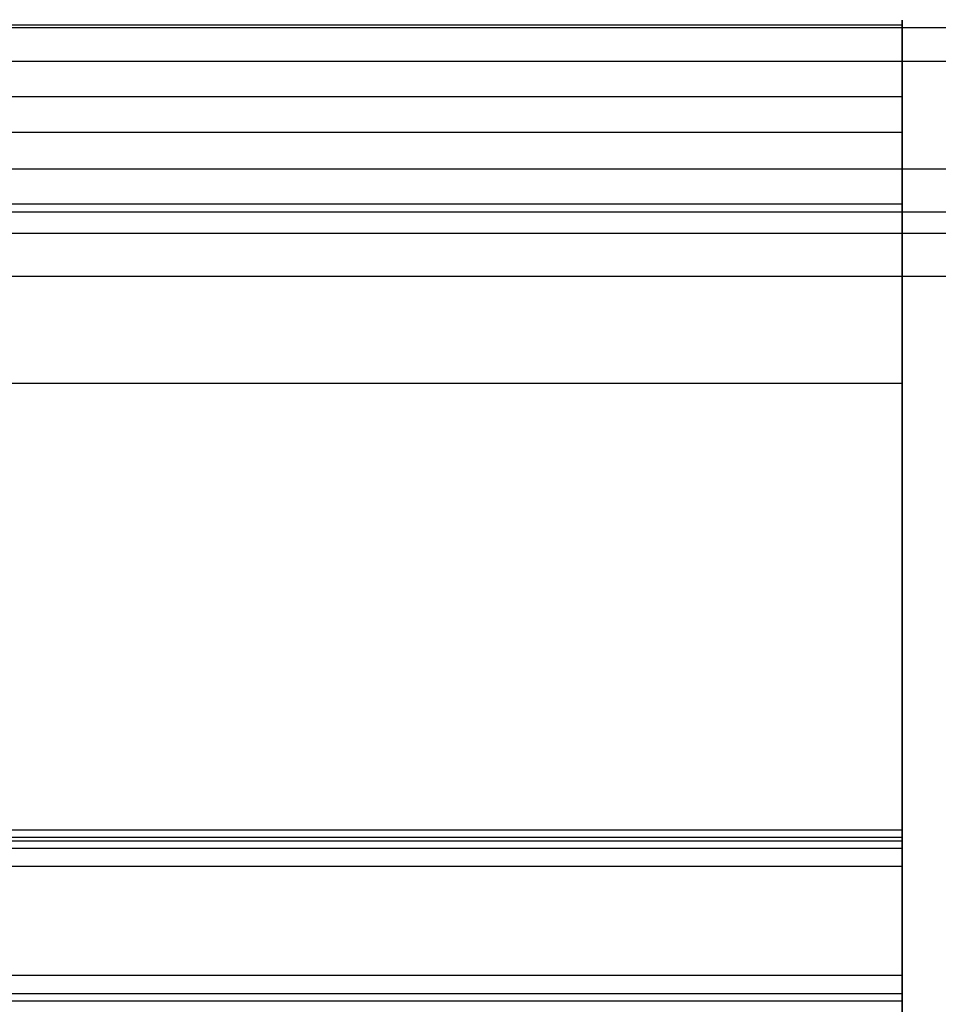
# Model space of a CAD drawing. Header units: millimetres. Extents: x 0 to 20, y -30 to 115.
# Tile 4 of 78: x 1.27 to 2.55, y -11.56 to -10.19. Entities that reach past the tile are written whole.
import ezdxf

# ---------------------------------------------------------------- set-up
doc = ezdxf.new("R2010")
doc.units = ezdxf.units.MM
doc.header["$MEASUREMENT"] = 0
doc.layers.add('Default', color=7, linetype='Continuous', true_color=0x000000)

msp = doc.modelspace()

# ---------------------------------------------------------------- linework, layer by layer
at = {"layer": 'Default'}
for points, weights in [([(2.5, -11.3158, 148.8557), (2.5, -10.0722, 148.7296), (2.5, -10.1983, 147.486)], [1, 0.707106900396, 1]), ([(2.5, -10.1983, 147.486), (2.5, -10.3244, 146.2424), (2.5, -11.568, 146.3685)], [1, 0.707106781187, 1]), ([(2.5, -11.3259, 148.7563), (2.5, -10.1817, 148.6402), (2.5, -10.2978, 147.4961)], [1, 0.707106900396, 1]), ([(2.5, -10.2978, 147.4961), (2.5, -10.4138, 146.352), (2.5, -11.5579, 146.468)], [1, 0.707106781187, 1]), ([(2.5, -11.3309, 148.7065), (2.5, -10.2365, 148.5955), (2.5, -10.3475, 147.5011)], [1, 0.707106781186, 1]), ([(2.5, -10.3475, 147.5011), (2.5, -10.4585, 146.4067), (2.5, -11.5529, 146.5177)], [1, 0.707106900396, 1]), ([(2.5, -11.341, 148.607), (2.5, -10.3461, 148.5061), (2.5, -10.447, 147.5112)], [1, 0.707106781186, 1]), ([(2.5, -11.341, 148.607), (2.5, -10.3461, 148.5061), (2.5, -10.447, 147.5112)], [1, 0.707106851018, 0.999999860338]), ([(2.5, -10.447, 147.5112), (2.5, -10.5479, 146.5163), (2.5, -11.5428, 146.6172)], [1, 0.707106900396, 1]), ([(2.5, -10.447, 147.5112), (2.5, -10.5479, 146.5163), (2.5, -11.5428, 146.6172)], [0.999999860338, 0.707106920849, 0.999999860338]), ([(2.5, -10.6957, 147.5364), (2.5, -10.6201, 148.2826), (2.5, -11.3662, 148.3583)], [0.999999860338, 0.707106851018, 1]), ([(2.5, -10.6957, 147.5364), (2.5, -10.6201, 148.2826), (2.5, -11.3662, 148.3583)], [0.999999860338, 0.707106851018, 1]), ([(2.5, -11.5176, 146.866), (2.5, -10.7714, 146.7903), (2.5, -10.6957, 147.5364)], [0.999999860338, 0.707106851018, 1]), ([(2.5, -11.5176, 146.866), (2.5, -10.7714, 146.7903), (2.5, -10.6957, 147.5364)], [0.999999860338, 0.707106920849, 0.999999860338])]:
    msp.add_rational_spline(points, weights, degree=2, dxfattribs=at)
for points, degree in [([(0, -10.1983, 147.486), (1.25, -10.1983, 147.486), (2.5, -10.1983, 147.486)], 2), ([(0, -10.2021, 197.0556), (7.5, -10.2021, 197.0556), (15, -10.2021, 197.0556)], 2), ([(2.5, -10.1983, 147.486), (2.5, -10.248, 147.491), (2.5, -10.2978, 147.4961)], 2), ([(0, -10.2489, 196.1555), (7.5, -10.2489, 196.1555), (15, -10.2489, 196.1555)], 2), ([(0.1957, -10.2489, 196.1555), (7.5, -10.2489, 196.1555), (14.8043, -10.2489, 196.1555)], 2), ([(0.1, -10.2978, 147.4961), (0.9, -10.2978, 147.4961), (1.7, -10.2978, 147.4961), (2.5, -10.2978, 147.4961)], 3), ([(0.1, -10.3475, 147.5011), (0.9, -10.3475, 147.5011), (1.7, -10.3475, 147.5011), (2.5, -10.3475, 147.5011)], 3), ([(2.5, -10.447, 147.5112), (2.5, -10.3973, 147.5062), (2.5, -10.3475, 147.5011)], 2), ([(0, -10.3982, 195.9549), (7.5, -10.3982, 195.9549), (15, -10.3982, 195.9549)], 2), ([(0.1957, -10.3982, 195.9549), (7.5, -10.3982, 195.9549), (14.8043, -10.3982, 195.9549)], 2), ([(0, -10.447, 147.5112), (1.25, -10.447, 147.5112), (2.5, -10.447, 147.5112)], 2), ([(0.1957, -10.447, 147.5112), (1.3478, -10.447, 147.5112), (2.5, -10.447, 147.5112)], 2), ([(0.1, -10.4579, 195.8747), (5.0333, -10.4579, 195.8747), (9.9667, -10.4579, 195.8747), (14.9, -10.4579, 195.8747)], 3), ([(0.1, -10.4878, 195.8346), (5.0333, -10.4878, 195.8346), (9.9667, -10.4878, 195.8346), (14.9, -10.4878, 195.8346)], 3), ([(0, -10.5475, 195.7544), (7.5, -10.5475, 195.7544), (15, -10.5475, 195.7544)], 2), ([(0, -10.6957, 147.5364), (1.25, -10.6957, 147.5364), (2.5, -10.6957, 147.5364)], 2), ([(0.1957, -10.6957, 147.5364), (1.3478, -10.6957, 147.5364), (2.5, -10.6957, 147.5364)], 2), ([(0, -11.3158, 148.8557), (1.25, -11.3158, 148.8557), (2.5, -11.3158, 148.8557)], 2), ([(0.1, -11.3259, 148.7563), (0.9, -11.3259, 148.7563), (1.7, -11.3259, 148.7563), (2.5, -11.3259, 148.7563)], 3), ([(2.5, -12.5852, 148.9845), (2.5, -11.9505, 148.9201), (2.5, -11.3158, 148.8557)], 2), ([(2.5, -11.3259, 148.7563), (2.5, -11.3208, 148.806), (2.5, -11.3158, 148.8557)], 2), ([(2.5, -12.5953, 148.885), (2.5, -11.9606, 148.8206), (2.5, -11.3259, 148.7563)], 2), ([(0, -11.341, 148.607), (1.25, -11.341, 148.607), (2.5, -11.341, 148.607)], 2), ([(0.1, -11.3309, 148.7065), (0.9, -11.3309, 148.7065), (1.7, -11.3309, 148.7065), (2.5, -11.3309, 148.7065)], 3), ([(0.1957, -11.341, 148.607), (1.3478, -11.341, 148.607), (2.5, -11.341, 148.607)], 2), ([(2.5, -11.341, 148.607), (2.5, -11.336, 148.6568), (2.5, -11.3309, 148.7065)], 2), ([(2.5, -12.6003, 148.8353), (2.5, -11.9656, 148.7709), (2.5, -11.3309, 148.7065)], 2), ([(2.5, -12.6104, 148.7358), (2.5, -11.9757, 148.6714), (2.5, -11.341, 148.607)], 2), ([(2.5, -12.6104, 148.7358), (2.5, -11.9757, 148.6714), (2.5, -11.341, 148.607)], 2), ([(0, -11.3662, 148.3583), (1.25, -11.3662, 148.3583), (2.5, -11.3662, 148.3583)], 2), ([(0.1957, -11.3662, 148.3583), (1.3478, -11.3662, 148.3583), (2.5, -11.3662, 148.3583)], 2), ([(2.5, -11.3662, 148.3583), (2.5, -12.0009, 148.4227), (2.5, -12.6357, 148.487)], 2), ([(2.5, -11.3662, 148.3583), (2.5, -12.0009, 148.4227), (2.5, -12.6357, 148.487)], 2), ([(0, -11.5176, 146.866), (1.25, -11.5176, 146.866), (2.5, -11.5176, 146.866)], 2), ([(0.1957, -11.5176, 146.866), (1.3478, -11.5176, 146.866), (2.5, -11.5176, 146.866)], 2), ([(2.5, -12.787, 146.9947), (2.5, -12.1523, 146.9303), (2.5, -11.5176, 146.866)], 2), ([(2.5, -12.787, 146.9947), (2.5, -12.1523, 146.9303), (2.5, -11.5176, 146.866)], 2), ([(0, -11.5428, 146.6172), (1.25, -11.5428, 146.6172), (2.5, -11.5428, 146.6172)], 2), ([(0.1957, -11.5428, 146.6172), (1.3478, -11.5428, 146.6172), (2.5, -11.5428, 146.6172)], 2), ([(2.5, -11.5428, 146.6172), (2.5, -12.1775, 146.6816), (2.5, -12.8122, 146.746)], 2), ([(2.5, -11.5428, 146.6172), (2.5, -11.5479, 146.5675), (2.5, -11.5529, 146.5177)], 2), ([(2.5, -11.5428, 146.6172), (2.5, -12.1775, 146.6816), (2.5, -12.8122, 146.746)], 2), ([(0.1, -11.5529, 146.5177), (0.9, -11.5529, 146.5177), (1.7, -11.5529, 146.5177), (2.5, -11.5529, 146.5177)], 3), ([(2.5, -11.5529, 146.5177), (2.5, -12.1876, 146.5821), (2.5, -12.8223, 146.6465)], 2)]:
    msp.add_open_spline(points, degree=degree, dxfattribs=at)

doc.saveas('drawing.dxf')
